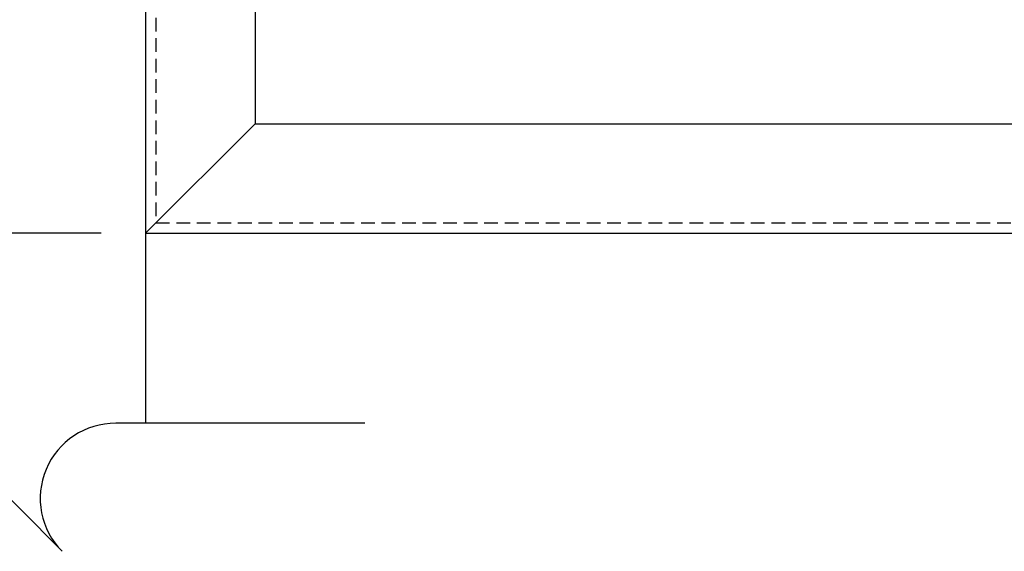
# Model space of a CAD drawing. Header units: feet. Extents: x -114 to 1432, y 355 to 669.
# Tile 4 of 195: x 124 to 142, y 440 to 450. Entities that reach past the tile are written whole.
import ezdxf

# ---------------------------------------------------------------- set-up
doc = ezdxf.new("R2010")
doc.units = ezdxf.units.FT
doc.header["$MEASUREMENT"] = 0
doc.linetypes.add('DOT', pattern=[0.25, 0, -0.25])
doc.linetypes.add('HIDDEN', pattern=[0.375, 0.25, -0.125])
for name, color, linetype in [('-ANNO', 2, 'Continuous'), ('A-BULLETINBOARD', 3, 'Continuous'), ('A-HIDDEN', 8, 'DOT'), ('A-POSTS&BEAMS', 5, 'Continuous'), ('G-ANNO-DIM', 2, 'Continuous')]:
    doc.layers.add(name, color=color, linetype=linetype)
doc.styles.add('Arial', font='arial.ttf')
doc.dimstyles.new('MS-16A', dxfattribs={"dimscale": 13, "dimtxt": 0.18, "dimasz": 0.18, "dimexe": 0.125, "dimexo": 0.0625, "dimgap": 0.03125, "dimtad": 1, "dimdec": 3, "dimzin": 3, "dimdsep": 46, "dimlunit": 4, "dimtxsty": 'Arial', "dimcen": 0.03125, "dimclrd": 2, "dimclre": 2, "dimclrt": 7, "dimadec": 1, "dimazin": 0, "dimtfac": 1, "dimtdec": 3, "dimtofl": 0, "dimtmove": 0, "dimatfit": 3, "dimfxl": 1, "dimtolj": 1, "dimtzin": 0, "dimarcsym": 0})

# ---------------------------------------------------------------- blocks, each defined once
blk = doc.blocks.new('*D655')
at = {"layer": 'Defpoints', "color": 0, "transparency": 16777216}
for p in [(126.35, 494.158), (116.847, 446.158), (126.35, 446.158)]:
    blk.add_point(p, dxfattribs=at)
at = {"layer": 'G-ANNO-DIM', "color": 2, "lineweight": -2, "transparency": 16777216}
for p, q in [((125.538, 494.158), (115.222, 494.158)), ((116.847, 491.818), (116.847, 448.498)), ((125.538, 446.158), (115.222, 446.158))]:
    blk.add_line(p, q, dxfattribs=at)
at = {"layer": 'G-ANNO-DIM', "color": 2, "transparency": 16777216}
for points in [[(116.457, 491.818), (117.237, 491.818), (116.847, 494.158)], [(116.457, 448.498), (117.237, 448.498), (116.847, 446.158)]]:
    blk.add_solid(points, dxfattribs=at)
at = {"layer": 'G-ANNO-DIM', "color": 7, "transparency": 16777216, "insert": (115.246, 470.158), "char_height": 2.34, "attachment_point": 5, "rotation": 90, "style": 'Arial'}
blk.add_mtext('\\A1;4\'-0"', dxfattribs=at)
blk = doc.blocks.new('BREAK')
at = {"layer": '-ANNO', "flags": 128}
blk.add_lwpolyline([(0.01, -5.556), (0.01, -2.344, -0.668179), (1.664, -1.65), (-1.664, 1.65, 0.668179), (-0.01, 2.344), (-0.01, 5.556)], format="xyb", dxfattribs=at)

msp = doc.modelspace()

# ---------------------------------------------------------------- linework, layer by layer
at = {"layer": 'A-BULLETINBOARD', "linetype": 'Continuous'}
for points in [[(174.3503, 446.1584), (174.3503, 494.1584), (126.3503, 494.1584), (126.3503, 446.1584)], [(172.3503, 448.1584), (172.3503, 492.1584), (128.3503, 492.1584), (128.3503, 448.1584)]]:
    msp.add_lwpolyline(points, close=True, dxfattribs=at)
msp.add_lwpolyline([(128.3503, 448.1584), (126.3503, 446.1584)], dxfattribs=at)
at = {"layer": 'A-HIDDEN', "linetype": 'HIDDEN'}
msp.add_lwpolyline([(174.1628, 446.3459), (174.1628, 493.9709), (126.5378, 493.9709), (126.5378, 446.3459)], close=True, dxfattribs=at)
at = {"layer": 'A-POSTS&BEAMS'}
msp.add_lwpolyline([(118.8503, 442.7076), (118.8503, 506.1584), (126.3503, 506.1584), (126.3503, 442.6803)], dxfattribs=at)

# ---------------------------------------------------------------- block references
at = {"layer": '-ANNO', "xscale": -1.416137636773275, "yscale": 1.416137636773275, "zscale": 1.416137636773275, "rotation": 90}
msp.add_blockref('BREAK', (122.4853, 442.6939), dxfattribs=at)

# ---------------------------------------------------------------- dimensions: what is measured, and where the dimension line sits
at = {"layer": 'G-ANNO-DIM'}
dim = msp.add_linear_dim(base=(116.8473, 446.1584), p1=(126.3503, 494.1584), p2=(126.3503, 446.1584), angle=90, dimstyle='MS-16A', dxfattribs=at)
dim.commit()
dim.dimension.update_dxf_attribs({"geometry": '*D655', "text_midpoint": (116.8473, 470.1584), "dimtype": 160})

doc.saveas('drawing.dxf')
